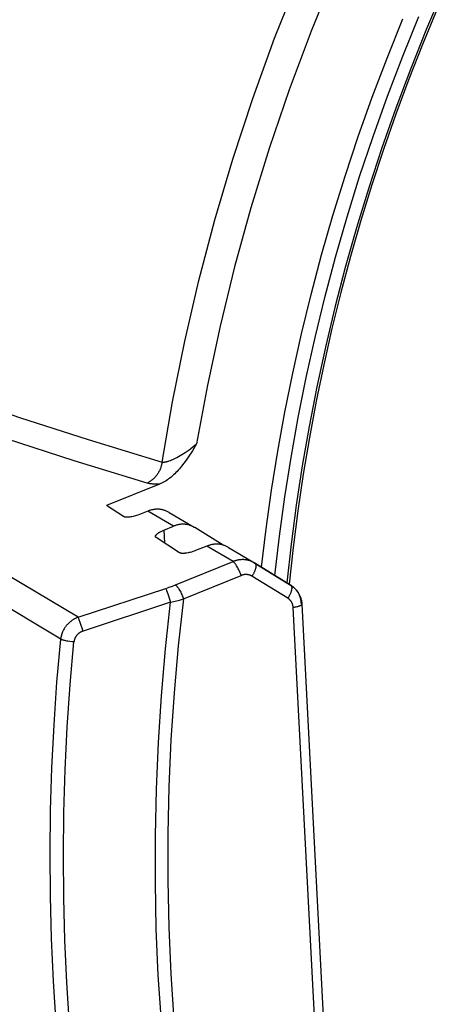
# Model space of a CAD drawing. Header units: millimetres. Extents: x -5878 to -4878, y 4408 to 5408.
# Tile 7 of 119: x -5648 to -5622, y 4700 to 4762. Entities that reach past the tile are written whole.
import ezdxf

# ---------------------------------------------------------------- set-up
doc = ezdxf.new("R2010")
doc.units = ezdxf.units.MM
doc.layers.add('SHOW Mini_Safetyfree Holder', color=7, linetype='Continuous', true_color=0x000000)

msp = doc.modelspace()

# ---------------------------------------------------------------- linework, layer by layer
at = {"layer": 'SHOW Mini_Safetyfree Holder', "color": 18, "lineweight": -3, "true_color": 0x000000}
for points in [[(-5628.395, 4764.995), (-5629.894, 4761.312), (-5631.277, 4757.605), (-5632.543, 4753.88), (-5633.693, 4750.145), (-5634.726, 4746.405), (-5635.642, 4742.666), (-5636.443, 4738.935), (-5637.13, 4735.218)], [(-5639.313, 4734.073), (-5638.656, 4737.882), (-5637.88, 4741.707), (-5636.985, 4745.542), (-5635.969, 4749.38), (-5634.832, 4753.215), (-5633.573, 4757.041), (-5632.193, 4760.851), (-5630.692, 4764.637)], [(-5621.53, 4763.942), (-5622.588, 4761.453), (-5623.59, 4758.952), (-5624.533, 4756.443), (-5625.419, 4753.927), (-5626.247, 4751.407), (-5627.017, 4748.885), (-5627.73, 4746.363), (-5628.385, 4743.843), (-5628.984, 4741.328), (-5629.527, 4738.819), (-5630.013, 4736.318), (-5630.445, 4733.828), (-5630.823, 4731.351), (-5631.146, 4728.887), (-5631.418, 4726.439)], [(-5621.945, 4762.653), (-5622.85, 4760.468), (-5623.713, 4758.268), (-5624.535, 4756.053), (-5625.314, 4753.824), (-5626.051, 4751.584), (-5626.745, 4749.331), (-5627.396, 4747.068), (-5628.004, 4744.794), (-5628.568, 4742.512), (-5629.089, 4740.221), (-5629.565, 4737.923), (-5629.997, 4735.618), (-5630.384, 4733.308), (-5630.727, 4730.993), (-5631.024, 4728.674), (-5631.277, 4726.352)], [(-5633.029, 4727.43), (-5632.736, 4729.858), (-5632.393, 4732.3), (-5631.997, 4734.755), (-5631.55, 4737.221), (-5631.049, 4739.697), (-5630.495, 4742.18), (-5629.887, 4744.668), (-5629.225, 4747.16), (-5628.508, 4749.654), (-5627.736, 4752.148), (-5626.909, 4754.639), (-5626.026, 4757.125), (-5625.089, 4759.606), (-5624.096, 4762.077)], [(-5632.175, 4726.905), (-5631.888, 4729.378), (-5631.547, 4731.867), (-5631.152, 4734.37), (-5630.702, 4736.884), (-5630.197, 4739.409), (-5629.635, 4741.941), (-5629.017, 4744.479), (-5628.342, 4747.022), (-5627.609, 4749.566), (-5626.819, 4752.11), (-5625.97, 4754.651), (-5625.063, 4757.187), (-5624.099, 4759.716), (-5623.076, 4762.236)], [(-5673.081, 4747.106), (-5670.68, 4745.903), (-5668.138, 4744.691), (-5665.456, 4743.474), (-5662.577, 4742.234), (-5659.439, 4740.952), (-5656.025, 4739.63), (-5652.323, 4738.276), (-5648.318, 4736.896), (-5643.988, 4735.494), (-5639.313, 4734.073)], [(-5640.252, 4732.744), (-5644.87, 4734.153), (-5649.148, 4735.545), (-5653.111, 4736.916), (-5656.777, 4738.261), (-5660.162, 4739.576), (-5663.276, 4740.853), (-5666.136, 4742.088), (-5668.802, 4743.3), (-5671.325, 4744.506), (-5673.707, 4745.701)], [(-5644.615, 4724.266), (-5676.284, 4743.11)], [(-5645.721, 4722.874), (-5677.269, 4741.821)], [(-5637.13, 4735.218), (-5637.397, 4734.79), (-5637.663, 4734.382), (-5637.798, 4734.186), (-5637.935, 4733.997), (-5638.075, 4733.816), (-5638.146, 4733.728), (-5638.217, 4733.643), (-5638.29, 4733.561), (-5638.363, 4733.481), (-5638.437, 4733.404), (-5638.512, 4733.329), (-5638.588, 4733.258), (-5638.664, 4733.189), (-5638.742, 4733.124), (-5638.82, 4733.061), (-5638.899, 4733.002), (-5638.978, 4732.946), (-5639.059, 4732.893), (-5639.141, 4732.843), (-5639.182, 4732.819), (-5639.223, 4732.797), (-5639.264, 4732.775), (-5639.306, 4732.754), (-5639.348, 4732.733), (-5639.39, 4732.714), (-5639.433, 4732.695), (-5639.476, 4732.678)], [(-5639.313, 4734.073), (-5639.306, 4734.072), (-5639.299, 4734.071), (-5639.286, 4734.07), (-5639.272, 4734.069), (-5639.258, 4734.068), (-5639.244, 4734.068), (-5639.229, 4734.068), (-5639.214, 4734.068), (-5639.199, 4734.069), (-5639.184, 4734.07), (-5639.168, 4734.072), (-5639.152, 4734.074), (-5639.136, 4734.076), (-5639.103, 4734.081), (-5639.07, 4734.087), (-5639.037, 4734.095), (-5639.003, 4734.103), (-5638.969, 4734.112), (-5638.934, 4734.122), (-5638.899, 4734.134), (-5638.863, 4734.146), (-5638.789, 4734.173), (-5638.712, 4734.204), (-5638.632, 4734.238), (-5638.549, 4734.277), (-5638.462, 4734.32), (-5638.37, 4734.367), (-5638.274, 4734.42), (-5638.173, 4734.478), (-5638.068, 4734.541), (-5637.957, 4734.61), (-5637.843, 4734.685), (-5637.727, 4734.764), (-5637.608, 4734.848), (-5637.489, 4734.935), (-5637.37, 4735.025), (-5637.13, 4735.218)], [(-5639.313, 4734.073), (-5639.32, 4734.023), (-5639.328, 4733.972), (-5639.339, 4733.92), (-5639.351, 4733.869), (-5639.364, 4733.818), (-5639.38, 4733.767), (-5639.396, 4733.716), (-5639.415, 4733.665), (-5639.435, 4733.614), (-5639.457, 4733.564), (-5639.481, 4733.515), (-5639.506, 4733.466), (-5639.532, 4733.418), (-5639.56, 4733.371), (-5639.59, 4733.324), (-5639.621, 4733.279), (-5639.653, 4733.235), (-5639.687, 4733.192), (-5639.722, 4733.15), (-5639.758, 4733.109), (-5639.795, 4733.07), (-5639.833, 4733.033), (-5639.872, 4732.996), (-5639.912, 4732.962), (-5639.953, 4732.929), (-5639.994, 4732.897), (-5640.036, 4732.867), (-5640.079, 4732.839), (-5640.122, 4732.813), (-5640.165, 4732.788), (-5640.209, 4732.765), (-5640.252, 4732.744)], [(-5639.476, 4732.678), (-5642.831, 4731.327)], [(-5639.476, 4732.678), (-5639.582, 4732.675), (-5639.686, 4732.674), (-5639.789, 4732.677), (-5639.888, 4732.683), (-5639.937, 4732.687), (-5639.985, 4732.692), (-5640.033, 4732.698), (-5640.079, 4732.705), (-5640.124, 4732.713), (-5640.168, 4732.722), (-5640.211, 4732.732), (-5640.232, 4732.738), (-5640.252, 4732.744)], [(-5641.745, 4730.626), (-5642.831, 4731.327)], [(-5640.747, 4730.758), (-5640.837, 4730.725), (-5640.921, 4730.696), (-5641, 4730.671), (-5641.076, 4730.65), (-5641.148, 4730.633), (-5641.216, 4730.619), (-5641.282, 4730.607), (-5641.346, 4730.597), (-5641.408, 4730.59), (-5641.438, 4730.587), (-5641.467, 4730.585), (-5641.496, 4730.583), (-5641.523, 4730.582), (-5641.55, 4730.582), (-5641.576, 4730.583), (-5641.589, 4730.583), (-5641.601, 4730.584), (-5641.614, 4730.585), (-5641.626, 4730.587), (-5641.637, 4730.589), (-5641.649, 4730.591), (-5641.66, 4730.593), (-5641.67, 4730.595), (-5641.681, 4730.598), (-5641.686, 4730.6), (-5641.691, 4730.601), (-5641.696, 4730.603), (-5641.701, 4730.604), (-5641.706, 4730.606), (-5641.711, 4730.608), (-5641.715, 4730.61), (-5641.72, 4730.612), (-5641.724, 4730.614), (-5641.729, 4730.617), (-5641.733, 4730.619), (-5641.737, 4730.621), (-5641.741, 4730.624), (-5641.745, 4730.626)], [(-5640.212, 4730.969), (-5640.747, 4730.758)], [(-5638.866, 4730.88), (-5638.905, 4730.902), (-5638.945, 4730.924), (-5638.985, 4730.944), (-5639.024, 4730.963), (-5639.064, 4730.98), (-5639.105, 4730.996), (-5639.145, 4731.011), (-5639.185, 4731.025), (-5639.226, 4731.037), (-5639.267, 4731.048), (-5639.308, 4731.058), (-5639.349, 4731.067), (-5639.391, 4731.074), (-5639.432, 4731.08), (-5639.474, 4731.085), (-5639.516, 4731.088), (-5639.558, 4731.09), (-5639.601, 4731.091), (-5639.643, 4731.091), (-5639.686, 4731.089), (-5639.729, 4731.086), (-5639.772, 4731.082), (-5639.815, 4731.077), (-5639.858, 4731.07), (-5639.902, 4731.062), (-5639.946, 4731.052), (-5639.99, 4731.042), (-5640.034, 4731.03), (-5640.078, 4731.016), (-5640.122, 4731.002), (-5640.167, 4730.986), (-5640.212, 4730.969)], [(-5638.597, 4730.015), (-5640.212, 4730.969)], [(-5638.866, 4730.88), (-5637.289, 4729.95)], [(-5639.203, 4729.764), (-5638.597, 4730.015)], [(-5637.272, 4729.94), (-5637.31, 4729.963), (-5637.349, 4729.984), (-5637.388, 4730.003), (-5637.427, 4730.022), (-5637.467, 4730.039), (-5637.506, 4730.055), (-5637.546, 4730.069), (-5637.586, 4730.083), (-5637.626, 4730.095), (-5637.666, 4730.105), (-5637.707, 4730.115), (-5637.748, 4730.123), (-5637.788, 4730.13), (-5637.829, 4730.135), (-5637.871, 4730.14), (-5637.912, 4730.143), (-5637.953, 4730.144), (-5637.995, 4730.145), (-5638.037, 4730.144), (-5638.079, 4730.142), (-5638.121, 4730.138), (-5638.164, 4730.133), (-5638.206, 4730.127), (-5638.249, 4730.12), (-5638.292, 4730.111), (-5638.335, 4730.101), (-5638.378, 4730.09), (-5638.422, 4730.078), (-5638.465, 4730.064), (-5638.509, 4730.049), (-5638.553, 4730.033), (-5638.597, 4730.015)], [(-5637.249, 4729.927), (-5637.272, 4729.94)], [(-5635.453, 4728.822), (-5637.249, 4729.927)], [(-5639.733, 4729.361), (-5639.733, 4729.363), (-5639.733, 4729.365), (-5639.733, 4729.367), (-5639.733, 4729.369), (-5639.733, 4729.371), (-5639.733, 4729.374), (-5639.733, 4729.376), (-5639.732, 4729.378), (-5639.732, 4729.38), (-5639.732, 4729.382), (-5639.732, 4729.384), (-5639.731, 4729.386), (-5639.731, 4729.388), (-5639.73, 4729.39), (-5639.729, 4729.392), (-5639.729, 4729.394), (-5639.728, 4729.397), (-5639.727, 4729.399), (-5639.727, 4729.401), (-5639.726, 4729.403), (-5639.725, 4729.405), (-5639.724, 4729.407), (-5639.722, 4729.412), (-5639.72, 4729.416), (-5639.717, 4729.42), (-5639.715, 4729.425), (-5639.712, 4729.429), (-5639.709, 4729.434), (-5639.706, 4729.438), (-5639.703, 4729.443), (-5639.7, 4729.447), (-5639.696, 4729.452), (-5639.692, 4729.456), (-5639.685, 4729.465), (-5639.676, 4729.475), (-5639.668, 4729.484), (-5639.658, 4729.493), (-5639.649, 4729.503), (-5639.633, 4729.518), (-5639.616, 4729.532), (-5639.598, 4729.547), (-5639.578, 4729.563), (-5639.557, 4729.578), (-5639.535, 4729.594), (-5639.511, 4729.61), (-5639.485, 4729.626), (-5639.458, 4729.642), (-5639.428, 4729.658), (-5639.396, 4729.675), (-5639.363, 4729.692), (-5639.326, 4729.71), (-5639.288, 4729.728), (-5639.203, 4729.764)], [(-5639.685, 4729.296), (-5639.688, 4729.298), (-5639.691, 4729.3), (-5639.693, 4729.302), (-5639.696, 4729.304), (-5639.698, 4729.306), (-5639.701, 4729.308), (-5639.703, 4729.309), (-5639.705, 4729.311), (-5639.707, 4729.313), (-5639.709, 4729.315), (-5639.711, 4729.317), (-5639.713, 4729.319), (-5639.715, 4729.321), (-5639.716, 4729.323), (-5639.718, 4729.325), (-5639.719, 4729.327), (-5639.721, 4729.329), (-5639.722, 4729.331), (-5639.723, 4729.334), (-5639.725, 4729.336), (-5639.726, 4729.338), (-5639.727, 4729.34), (-5639.728, 4729.342), (-5639.728, 4729.344), (-5639.729, 4729.346), (-5639.73, 4729.348), (-5639.731, 4729.35), (-5639.731, 4729.353), (-5639.732, 4729.355), (-5639.732, 4729.357), (-5639.732, 4729.359), (-5639.733, 4729.361)], [(-5639.727, 4729.34), (-5639.728, 4729.362)], [(-5638.205, 4728.341), (-5639.685, 4729.296)], [(-5639.203, 4729.764), (-5639.159, 4728.957)], [(-5636.473, 4728.76), (-5637.197, 4728.474)], [(-5635.117, 4728.671), (-5635.157, 4728.694), (-5635.197, 4728.716), (-5635.237, 4728.736), (-5635.277, 4728.755), (-5635.317, 4728.772), (-5635.357, 4728.789), (-5635.398, 4728.804), (-5635.439, 4728.818), (-5635.48, 4728.83), (-5635.521, 4728.841), (-5635.562, 4728.851), (-5635.604, 4728.86), (-5635.646, 4728.867), (-5635.688, 4728.873), (-5635.73, 4728.878), (-5635.772, 4728.881), (-5635.814, 4728.883), (-5635.857, 4728.884), (-5635.9, 4728.884), (-5635.943, 4728.882), (-5635.986, 4728.879), (-5636.03, 4728.874), (-5636.073, 4728.869), (-5636.117, 4728.862), (-5636.161, 4728.854), (-5636.205, 4728.844), (-5636.249, 4728.833), (-5636.294, 4728.821), (-5636.338, 4728.808), (-5636.383, 4728.793), (-5636.428, 4728.777), (-5636.473, 4728.76)], [(-5634.821, 4727.784), (-5636.473, 4728.76)], [(-5635.117, 4728.671), (-5633.478, 4727.706)], [(-5637.197, 4728.474), (-5637.286, 4728.44), (-5637.371, 4728.41), (-5637.451, 4728.385), (-5637.528, 4728.364), (-5637.6, 4728.347), (-5637.67, 4728.332), (-5637.736, 4728.321), (-5637.801, 4728.311), (-5637.863, 4728.304), (-5637.893, 4728.301), (-5637.923, 4728.298), (-5637.952, 4728.297), (-5637.98, 4728.296), (-5638.007, 4728.296), (-5638.021, 4728.296), (-5638.034, 4728.297), (-5638.047, 4728.297), (-5638.059, 4728.298), (-5638.072, 4728.3), (-5638.084, 4728.301), (-5638.096, 4728.303), (-5638.107, 4728.305), (-5638.118, 4728.307), (-5638.129, 4728.31), (-5638.14, 4728.312), (-5638.145, 4728.314), (-5638.15, 4728.316), (-5638.155, 4728.317), (-5638.16, 4728.319), (-5638.165, 4728.321), (-5638.17, 4728.323), (-5638.175, 4728.325), (-5638.179, 4728.327), (-5638.184, 4728.329), (-5638.188, 4728.331), (-5638.193, 4728.334), (-5638.197, 4728.336), (-5638.201, 4728.339), (-5638.205, 4728.341)], [(-5638.464, 4726.305), (-5634.821, 4727.784)], [(-5633.478, 4727.706), (-5633.516, 4727.727), (-5633.554, 4727.747), (-5633.593, 4727.766), (-5633.632, 4727.784), (-5633.655, 4727.794), (-5633.678, 4727.803), (-5633.701, 4727.812), (-5633.725, 4727.821), (-5633.749, 4727.829), (-5633.773, 4727.837), (-5633.797, 4727.844), (-5633.822, 4727.851), (-5633.847, 4727.858), (-5633.873, 4727.864), (-5633.899, 4727.87), (-5633.925, 4727.876), (-5633.952, 4727.881), (-5633.98, 4727.885), (-5634.007, 4727.89), (-5634.035, 4727.893), (-5634.064, 4727.897), (-5634.093, 4727.899), (-5634.122, 4727.901), (-5634.152, 4727.903), (-5634.182, 4727.904), (-5634.212, 4727.904), (-5634.243, 4727.904), (-5634.274, 4727.903), (-5634.306, 4727.902), (-5634.338, 4727.9), (-5634.37, 4727.897), (-5634.403, 4727.893), (-5634.436, 4727.889), (-5634.469, 4727.884), (-5634.503, 4727.878), (-5634.537, 4727.871), (-5634.572, 4727.863), (-5634.607, 4727.855), (-5634.642, 4727.845), (-5634.677, 4727.835), (-5634.713, 4727.824), (-5634.749, 4727.811), (-5634.785, 4727.798), (-5634.821, 4727.784)], [(-5634.314, 4726.903), (-5634.337, 4726.968), (-5634.363, 4727.036), (-5634.391, 4727.107), (-5634.422, 4727.178), (-5634.455, 4727.251), (-5634.49, 4727.322), (-5634.526, 4727.391), (-5634.563, 4727.457), (-5634.6, 4727.519), (-5634.618, 4727.549), (-5634.637, 4727.576), (-5634.655, 4727.603), (-5634.672, 4727.628), (-5634.69, 4727.651), (-5634.706, 4727.672), (-5634.723, 4727.692), (-5634.739, 4727.71), (-5634.754, 4727.727), (-5634.762, 4727.734), (-5634.769, 4727.741), (-5634.776, 4727.748), (-5634.783, 4727.755), (-5634.79, 4727.76), (-5634.796, 4727.766), (-5634.803, 4727.771), (-5634.809, 4727.776), (-5634.815, 4727.78), (-5634.821, 4727.784)], [(-5633.454, 4727.691), (-5633.451, 4727.689), (-5633.448, 4727.687), (-5633.445, 4727.685), (-5633.442, 4727.683), (-5633.44, 4727.681), (-5633.437, 4727.679), (-5633.434, 4727.676), (-5633.432, 4727.674), (-5633.429, 4727.671), (-5633.427, 4727.669), (-5633.424, 4727.666), (-5633.422, 4727.663), (-5633.42, 4727.66), (-5633.417, 4727.657), (-5633.415, 4727.654), (-5633.413, 4727.65), (-5633.411, 4727.647), (-5633.409, 4727.644), (-5633.407, 4727.64), (-5633.405, 4727.636), (-5633.403, 4727.633), (-5633.402, 4727.629), (-5633.4, 4727.625), (-5633.398, 4727.621), (-5633.397, 4727.617), (-5633.395, 4727.612), (-5633.394, 4727.608), (-5633.392, 4727.603), (-5633.391, 4727.599), (-5633.39, 4727.594), (-5633.389, 4727.589), (-5633.388, 4727.584), (-5633.387, 4727.58), (-5633.386, 4727.574), (-5633.384, 4727.564), (-5633.383, 4727.553), (-5633.382, 4727.542), (-5633.381, 4727.53), (-5633.381, 4727.518), (-5633.381, 4727.506), (-5633.381, 4727.493), (-5633.382, 4727.48), (-5633.383, 4727.467), (-5633.384, 4727.453), (-5633.386, 4727.439), (-5633.388, 4727.425), (-5633.39, 4727.41), (-5633.393, 4727.395), (-5633.396, 4727.38), (-5633.403, 4727.349), (-5633.411, 4727.317), (-5633.421, 4727.285), (-5633.432, 4727.252), (-5633.444, 4727.218), (-5633.457, 4727.184), (-5633.471, 4727.15), (-5633.486, 4727.116), (-5633.501, 4727.082), (-5633.518, 4727.048), (-5633.535, 4727.014), (-5633.553, 4726.981), (-5633.571, 4726.949), (-5633.59, 4726.917), (-5633.628, 4726.856)], [(-5633.478, 4727.706), (-5633.454, 4727.691)], [(-5633.454, 4727.691), (-5631.186, 4726.297)], [(-5631.188, 4726.298), (-5633.452, 4727.69)], [(-5637.957, 4725.421), (-5634.314, 4726.903)], [(-5633.628, 4726.856), (-5633.639, 4726.862), (-5633.65, 4726.868), (-5633.661, 4726.874), (-5633.672, 4726.88), (-5633.694, 4726.892), (-5633.717, 4726.902), (-5633.74, 4726.911), (-5633.752, 4726.916), (-5633.763, 4726.92), (-5633.775, 4726.924), (-5633.788, 4726.928), (-5633.8, 4726.932), (-5633.812, 4726.936), (-5633.825, 4726.939), (-5633.838, 4726.942), (-5633.851, 4726.945), (-5633.864, 4726.948), (-5633.878, 4726.95), (-5633.892, 4726.953), (-5633.905, 4726.955), (-5633.92, 4726.957), (-5633.934, 4726.958), (-5633.948, 4726.96), (-5633.963, 4726.961), (-5633.978, 4726.962), (-5633.993, 4726.962), (-5634.008, 4726.962), (-5634.024, 4726.962), (-5634.039, 4726.962), (-5634.055, 4726.961), (-5634.071, 4726.96), (-5634.087, 4726.959), (-5634.104, 4726.957), (-5634.12, 4726.955), (-5634.137, 4726.952), (-5634.154, 4726.949), (-5634.171, 4726.946), (-5634.189, 4726.942), (-5634.206, 4726.938), (-5634.224, 4726.933), (-5634.241, 4726.928), (-5634.259, 4726.923), (-5634.277, 4726.916), (-5634.296, 4726.91), (-5634.314, 4726.903)], [(-5631.359, 4725.462), (-5633.628, 4726.856)], [(-5639.082, 4726.078), (-5638.857, 4726.155), (-5638.654, 4726.23), (-5638.464, 4726.305)], [(-5638.464, 4726.305), (-5638.459, 4726.301), (-5638.452, 4726.296), (-5638.446, 4726.292), (-5638.44, 4726.286), (-5638.433, 4726.281), (-5638.426, 4726.275), (-5638.419, 4726.269), (-5638.412, 4726.262), (-5638.405, 4726.255), (-5638.398, 4726.247), (-5638.382, 4726.231), (-5638.366, 4726.212), (-5638.35, 4726.192), (-5638.333, 4726.171), (-5638.316, 4726.147), (-5638.298, 4726.123), (-5638.28, 4726.096), (-5638.262, 4726.068), (-5638.244, 4726.039), (-5638.207, 4725.977), (-5638.17, 4725.91), (-5638.134, 4725.841), (-5638.099, 4725.769), (-5638.066, 4725.697), (-5638.035, 4725.625), (-5638.006, 4725.555), (-5637.981, 4725.486), (-5637.957, 4725.421)], [(-5631.186, 4726.297), (-5631.184, 4726.295), (-5631.181, 4726.293), (-5631.178, 4726.291), (-5631.175, 4726.289), (-5631.172, 4726.287), (-5631.17, 4726.285), (-5631.167, 4726.282), (-5631.164, 4726.28), (-5631.162, 4726.277), (-5631.159, 4726.274), (-5631.157, 4726.272), (-5631.155, 4726.269), (-5631.152, 4726.266), (-5631.15, 4726.263), (-5631.148, 4726.26), (-5631.146, 4726.256), (-5631.144, 4726.253), (-5631.142, 4726.249), (-5631.14, 4726.246), (-5631.138, 4726.242), (-5631.136, 4726.238), (-5631.134, 4726.235), (-5631.132, 4726.231), (-5631.131, 4726.227), (-5631.129, 4726.222), (-5631.128, 4726.218), (-5631.126, 4726.214), (-5631.125, 4726.209), (-5631.124, 4726.205), (-5631.122, 4726.2), (-5631.121, 4726.195), (-5631.12, 4726.19), (-5631.119, 4726.185), (-5631.118, 4726.18), (-5631.117, 4726.17), (-5631.115, 4726.159), (-5631.114, 4726.148), (-5631.113, 4726.136), (-5631.113, 4726.124), (-5631.113, 4726.112), (-5631.113, 4726.099), (-5631.114, 4726.086), (-5631.115, 4726.073), (-5631.116, 4726.059), (-5631.118, 4726.045), (-5631.12, 4726.03), (-5631.122, 4726.016), (-5631.125, 4726.001), (-5631.128, 4725.986), (-5631.135, 4725.955), (-5631.143, 4725.923), (-5631.153, 4725.89), (-5631.163, 4725.857), (-5631.175, 4725.824), (-5631.188, 4725.79), (-5631.202, 4725.756), (-5631.217, 4725.722), (-5631.232, 4725.688), (-5631.249, 4725.654), (-5631.266, 4725.62), (-5631.284, 4725.587), (-5631.302, 4725.555), (-5631.321, 4725.523), (-5631.359, 4725.462)], [(-5631.186, 4726.297), (-5631.159, 4726.28), (-5631.131, 4726.262), (-5631.105, 4726.243), (-5631.078, 4726.224), (-5631.052, 4726.204), (-5631.026, 4726.184), (-5631.001, 4726.163), (-5630.977, 4726.142), (-5630.955, 4726.122), (-5630.933, 4726.102), (-5630.912, 4726.081), (-5630.891, 4726.06), (-5630.871, 4726.038), (-5630.851, 4726.016), (-5630.831, 4725.994), (-5630.812, 4725.971), (-5630.795, 4725.95), (-5630.778, 4725.929), (-5630.762, 4725.907), (-5630.746, 4725.885), (-5630.73, 4725.863), (-5630.715, 4725.84), (-5630.701, 4725.818), (-5630.686, 4725.794), (-5630.661, 4725.751), (-5630.637, 4725.706), (-5630.615, 4725.661), (-5630.594, 4725.615), (-5630.575, 4725.572), (-5630.558, 4725.527), (-5630.543, 4725.482), (-5630.529, 4725.437), (-5630.517, 4725.393), (-5630.506, 4725.349), (-5630.496, 4725.305), (-5630.488, 4725.26), (-5630.481, 4725.216), (-5630.476, 4725.171), (-5630.471, 4725.127), (-5630.468, 4725.082)], [(-5630.507, 4725.133), (-5630.51, 4725.177), (-5630.514, 4725.222), (-5630.52, 4725.266), (-5630.527, 4725.31), (-5630.535, 4725.354), (-5630.544, 4725.397), (-5630.555, 4725.441), (-5630.567, 4725.484), (-5630.581, 4725.527), (-5630.596, 4725.57), (-5630.613, 4725.614), (-5630.631, 4725.657), (-5630.651, 4725.7), (-5630.672, 4725.743), (-5630.695, 4725.785), (-5630.72, 4725.828), (-5630.747, 4725.87), (-5630.761, 4725.891), (-5630.776, 4725.912), (-5630.791, 4725.933), (-5630.806, 4725.954), (-5630.822, 4725.974), (-5630.839, 4725.995), (-5630.856, 4726.015), (-5630.874, 4726.036), (-5630.893, 4726.056), (-5630.911, 4726.076), (-5630.931, 4726.096), (-5630.951, 4726.115), (-5630.972, 4726.135), (-5630.993, 4726.154), (-5631.015, 4726.173), (-5631.037, 4726.191), (-5631.06, 4726.209), (-5631.084, 4726.227), (-5631.108, 4726.245), (-5631.133, 4726.262), (-5631.158, 4726.279), (-5631.184, 4726.296)], [(-5644.615, 4724.266), (-5639.082, 4726.078)], [(-5639.082, 4726.078), (-5639.062, 4726.028), (-5639.034, 4725.954), (-5638.956, 4725.741), (-5638.771, 4725.208)], [(-5638.771, 4725.208), (-5644.306, 4723.391)], [(-5636.275, 4678.902), (-5636.898, 4681.658), (-5637.461, 4684.443), (-5637.964, 4687.255), (-5638.406, 4690.091), (-5638.785, 4692.95), (-5639.103, 4695.828), (-5639.357, 4698.725), (-5639.548, 4701.638), (-5639.675, 4704.563), (-5639.737, 4707.499), (-5639.736, 4710.444), (-5639.671, 4713.395), (-5639.541, 4716.349), (-5639.348, 4719.304), (-5639.091, 4722.258), (-5638.771, 4725.208)], [(-5637.957, 4725.421), (-5638.285, 4722.455), (-5638.548, 4719.485), (-5638.747, 4716.514), (-5638.881, 4713.544), (-5638.95, 4710.577), (-5638.954, 4707.616), (-5638.892, 4704.663), (-5638.765, 4701.722), (-5638.574, 4698.794), (-5638.318, 4695.881), (-5637.998, 4692.987), (-5637.614, 4690.113), (-5637.167, 4687.263), (-5636.659, 4684.437), (-5636.088, 4681.639), (-5635.458, 4678.87)], [(-5638.771, 4725.208), (-5638.473, 4725.28), (-5638.207, 4725.35), (-5637.957, 4725.421)], [(-5631.021, 4724.881), (-5631.022, 4724.903), (-5631.024, 4724.925), (-5631.027, 4724.947), (-5631.03, 4724.969), (-5631.034, 4724.991), (-5631.039, 4725.013), (-5631.044, 4725.034), (-5631.05, 4725.056), (-5631.057, 4725.078), (-5631.065, 4725.099), (-5631.073, 4725.121), (-5631.082, 4725.142), (-5631.092, 4725.164), (-5631.102, 4725.185), (-5631.114, 4725.206), (-5631.126, 4725.228), (-5631.133, 4725.238), (-5631.139, 4725.249), (-5631.146, 4725.259), (-5631.154, 4725.27), (-5631.161, 4725.28), (-5631.169, 4725.29), (-5631.177, 4725.301), (-5631.185, 4725.311), (-5631.194, 4725.321), (-5631.203, 4725.331), (-5631.212, 4725.341), (-5631.221, 4725.351), (-5631.231, 4725.361), (-5631.241, 4725.371), (-5631.251, 4725.381), (-5631.262, 4725.39), (-5631.273, 4725.4), (-5631.284, 4725.409), (-5631.296, 4725.418), (-5631.308, 4725.427), (-5631.32, 4725.436), (-5631.332, 4725.445), (-5631.345, 4725.453), (-5631.359, 4725.462)], [(-5630.468, 4725.082), (-5630.468, 4725.081), (-5630.468, 4725.08), (-5630.468, 4725.08), (-5630.468, 4725.079), (-5630.468, 4725.078), (-5630.468, 4725.077), (-5630.469, 4725.076), (-5630.469, 4725.075), (-5630.469, 4725.075), (-5630.469, 4725.074), (-5630.469, 4725.073), (-5630.469, 4725.072), (-5630.469, 4725.071), (-5630.47, 4725.07), (-5630.47, 4725.069), (-5630.47, 4725.069), (-5630.47, 4725.068), (-5630.47, 4725.067), (-5630.471, 4725.066), (-5630.471, 4725.065), (-5630.471, 4725.064), (-5630.472, 4725.063), (-5630.472, 4725.063), (-5630.472, 4725.062), (-5630.473, 4725.06), (-5630.474, 4725.058), (-5630.475, 4725.056), (-5630.476, 4725.055), (-5630.477, 4725.053), (-5630.478, 4725.051), (-5630.48, 4725.049), (-5630.481, 4725.048), (-5630.482, 4725.046), (-5630.484, 4725.044), (-5630.486, 4725.042), (-5630.487, 4725.04), (-5630.489, 4725.039), (-5630.491, 4725.037), (-5630.493, 4725.035), (-5630.495, 4725.033), (-5630.497, 4725.031), (-5630.499, 4725.029), (-5630.503, 4725.026), (-5630.508, 4725.022), (-5630.513, 4725.019), (-5630.519, 4725.015), (-5630.524, 4725.011), (-5630.531, 4725.008), (-5630.537, 4725.004), (-5630.544, 4725), (-5630.551, 4724.997), (-5630.566, 4724.989), (-5630.582, 4724.982), (-5630.599, 4724.975), (-5630.618, 4724.968), (-5630.637, 4724.961), (-5630.658, 4724.954), (-5630.68, 4724.948), (-5630.702, 4724.941), (-5630.75, 4724.929), (-5630.8, 4724.917), (-5630.853, 4724.907), (-5630.908, 4724.897), (-5630.964, 4724.888), (-5631.021, 4724.881)], [(-5630.468, 4725.082), (-5628.21, 4681.52)], [(-5628.754, 4681.281), (-5631.021, 4724.881)], [(-5644.615, 4724.266), (-5644.65, 4724.253), (-5644.684, 4724.239), (-5644.718, 4724.224), (-5644.751, 4724.209), (-5644.783, 4724.194), (-5644.814, 4724.178), (-5644.845, 4724.162), (-5644.874, 4724.146), (-5644.903, 4724.129), (-5644.931, 4724.112), (-5644.958, 4724.095), (-5644.985, 4724.077), (-5645.011, 4724.06), (-5645.036, 4724.042), (-5645.084, 4724.005), (-5645.13, 4723.968), (-5645.174, 4723.931), (-5645.215, 4723.893), (-5645.255, 4723.854), (-5645.292, 4723.815), (-5645.328, 4723.775), (-5645.362, 4723.734), (-5645.394, 4723.693), (-5645.425, 4723.651), (-5645.455, 4723.609), (-5645.483, 4723.565), (-5645.51, 4723.521), (-5645.535, 4723.475), (-5645.56, 4723.429), (-5645.583, 4723.381), (-5645.604, 4723.332), (-5645.625, 4723.281), (-5645.634, 4723.255), (-5645.644, 4723.229), (-5645.653, 4723.202), (-5645.661, 4723.175), (-5645.669, 4723.147), (-5645.677, 4723.118), (-5645.684, 4723.09), (-5645.691, 4723.06), (-5645.698, 4723.03), (-5645.703, 4723), (-5645.709, 4722.969), (-5645.714, 4722.938), (-5645.718, 4722.906), (-5645.721, 4722.874)], [(-5644.306, 4723.391), (-5644.491, 4723.926), (-5644.615, 4724.266)], [(-5644.306, 4723.391), (-5644.325, 4723.384), (-5644.343, 4723.378), (-5644.36, 4723.371), (-5644.377, 4723.364), (-5644.394, 4723.357), (-5644.41, 4723.349), (-5644.426, 4723.342), (-5644.442, 4723.334), (-5644.457, 4723.326), (-5644.471, 4723.318), (-5644.485, 4723.309), (-5644.499, 4723.301), (-5644.513, 4723.292), (-5644.526, 4723.284), (-5644.539, 4723.275), (-5644.551, 4723.266), (-5644.575, 4723.248), (-5644.598, 4723.23), (-5644.619, 4723.211), (-5644.64, 4723.192), (-5644.659, 4723.173), (-5644.678, 4723.154), (-5644.696, 4723.134), (-5644.712, 4723.113), (-5644.729, 4723.093), (-5644.744, 4723.072), (-5644.759, 4723.05), (-5644.772, 4723.028), (-5644.786, 4723.006), (-5644.798, 4722.983), (-5644.81, 4722.959), (-5644.821, 4722.935), (-5644.827, 4722.922), (-5644.832, 4722.91), (-5644.837, 4722.897), (-5644.842, 4722.883), (-5644.846, 4722.87), (-5644.851, 4722.857), (-5644.855, 4722.843), (-5644.859, 4722.829), (-5644.863, 4722.814), (-5644.866, 4722.8), (-5644.869, 4722.785), (-5644.872, 4722.769), (-5644.875, 4722.754), (-5644.877, 4722.738), (-5644.88, 4722.722), (-5644.881, 4722.706)], [(-5643.355, 4680.357), (-5643.881, 4682.906), (-5644.358, 4685.476), (-5644.786, 4688.067), (-5645.165, 4690.677), (-5645.493, 4693.304), (-5645.771, 4695.947), (-5645.998, 4698.604), (-5646.174, 4701.274), (-5646.298, 4703.954), (-5646.371, 4706.643), (-5646.391, 4709.34), (-5646.361, 4712.042), (-5646.278, 4714.749), (-5646.144, 4717.457), (-5645.958, 4720.166), (-5645.721, 4722.874)], [(-5644.881, 4722.706), (-5645.009, 4722.717), (-5645.141, 4722.732), (-5645.271, 4722.751), (-5645.333, 4722.761), (-5645.393, 4722.772), (-5645.45, 4722.784), (-5645.503, 4722.797), (-5645.552, 4722.81), (-5645.596, 4722.822), (-5645.616, 4722.829), (-5645.635, 4722.835), (-5645.652, 4722.842), (-5645.669, 4722.848), (-5645.684, 4722.855), (-5645.698, 4722.861), (-5645.704, 4722.864), (-5645.71, 4722.867), (-5645.716, 4722.87), (-5645.721, 4722.874)], [(-5642.533, 4680.354), (-5643.056, 4682.893), (-5643.531, 4685.454), (-5643.957, 4688.035), (-5644.333, 4690.635), (-5644.66, 4693.252), (-5644.936, 4695.884), (-5645.161, 4698.531), (-5645.336, 4701.19), (-5645.459, 4703.86), (-5645.531, 4706.539), (-5645.551, 4709.225), (-5645.52, 4711.917), (-5645.437, 4714.613), (-5645.303, 4717.311), (-5645.118, 4720.009), (-5644.881, 4722.706)]]:
    msp.add_lwpolyline(points, dxfattribs=at)

doc.saveas('drawing.dxf')
